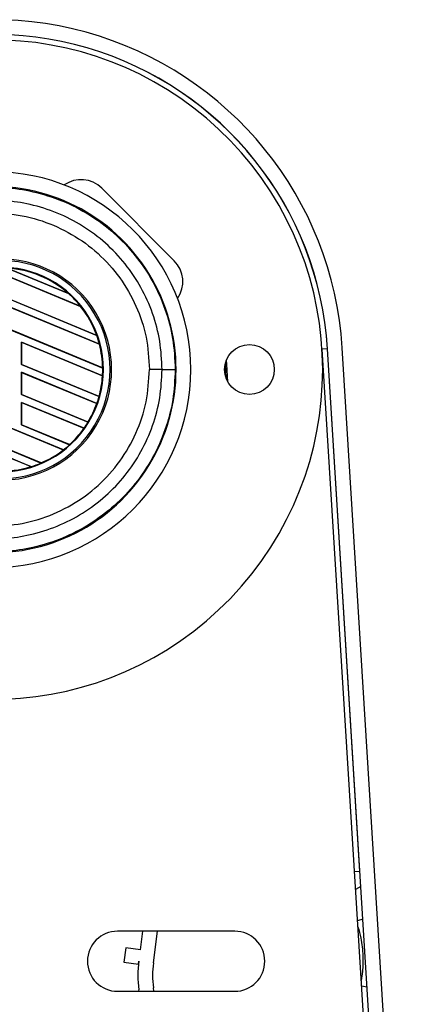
# Model space of a CAD drawing. Header units: millimetres. Extents: x 0 to 420, y 0 to 297.
# Tile 48 of 81: x 218 to 224, y 250 to 266. Entities that reach past the tile are written whole.
import ezdxf

# ---------------------------------------------------------------- set-up
doc = ezdxf.new("R2010")
doc.units = ezdxf.units.MM

msp = doc.modelspace()

# ---------------------------------------------------------------- linework, layer by layer
at = {"color": 7, "linetype": 'Continuous', "lineweight": 25}
for p, q in [((220.2002, 261.7685), (219.0401, 262.9286)), ((218.7033, 261.0393), (217.2354, 261.6473)), ((217.2365, 261.6463), (218.702, 261.0392)), ((217.5248, 261.6514), (218.5105, 261.2432)), ((218.5064, 261.2454), (217.5293, 261.6501)), ((218.9598, 260.5756), (217.0551, 261.3646)), ((217.0551, 261.364), (218.9613, 260.5744)), ((219.0048, 260.4324), (217.0551, 261.24)), ((217.0551, 261.2394), (219.0038, 260.4323)), ((218.5104, 261.2432), (218.5064, 261.2454)), ((218.5105, 261.2432), (218.5104, 261.2432)), ((218.702, 261.0392), (218.7033, 261.0393)), ((218.7033, 261.0393), (218.7033, 261.0393)), ((219.0545, 260.0544), (217.0551, 260.8826)), ((217.0551, 260.882), (219.0556, 260.0534)), ((219.0528, 259.9305), (217.7572, 260.4671)), ((217.7572, 260.4671), (217.7572, 260.1092)), ((217.7583, 260.4661), (217.7572, 260.4671)), ((217.7583, 260.4661), (219.0518, 259.9304)), ((217.7583, 260.1093), (217.7583, 260.4661)), ((218.9613, 260.5745), (218.9598, 260.5756)), ((218.9613, 260.5744), (218.9613, 260.5745)), ((219.0038, 260.4323), (219.0048, 260.4324)), ((219.0048, 260.4324), (219.0048, 260.4324)), ((222.649, 260.3602), (222.5632, 260.3549)), ((223.7329, 241.5016), (222.5632, 260.3549)), ((223.1677, 251.9988), (222.649, 260.3602)), ((223.8207, 241.5071), (222.651, 260.3603)), ((224.0546, 241.5216), (222.885, 260.3749)), ((217.7572, 260.1092), (217.7583, 260.1093)), ((217.7572, 260.1092), (218.9971, 259.5956)), ((218.9963, 259.5965), (217.7583, 260.1093)), ((219.0556, 260.0534), (219.0545, 260.0544)), ((219.0556, 260.0534), (219.0556, 260.0534)), ((220.0058, 260.0284), (219.802, 260.0284)), ((221.0113, 260.1092), (221.0234, 259.9027)), ((218.9626, 259.4858), (217.7572, 259.9851)), ((217.7572, 259.9851), (217.7572, 259.6272)), ((217.7583, 259.9841), (217.7572, 259.9851)), ((217.7583, 259.6273), (217.7583, 259.9841)), ((217.7583, 259.9841), (218.9615, 259.4858)), ((219.0518, 259.9304), (219.0528, 259.9305)), ((219.0528, 259.9305), (219.0528, 259.9305)), ((217.7572, 259.6272), (217.7583, 259.6273)), ((217.7572, 259.6272), (218.8209, 259.1866)), ((218.8202, 259.1874), (217.7583, 259.6273)), ((218.9971, 259.5956), (218.9963, 259.5965)), ((218.9971, 259.5956), (218.9971, 259.5956)), ((218.757, 259.089), (217.7572, 259.5031)), ((217.7572, 259.5031), (217.7572, 259.1452)), ((217.7583, 259.5021), (217.7572, 259.5031)), ((217.7583, 259.1453), (217.7583, 259.5021)), ((217.7583, 259.5021), (218.7557, 259.089)), ((218.9615, 259.4858), (218.9626, 259.4858)), ((218.9626, 259.4858), (218.9626, 259.4858)), ((218.4266, 258.7438), (217.0551, 259.3119)), ((217.0551, 259.3114), (218.4251, 258.7439)), ((217.7572, 259.1452), (217.7583, 259.1453)), ((217.7572, 259.1452), (218.5254, 258.827)), ((218.5248, 258.8278), (217.7583, 259.1453)), ((218.7557, 259.089), (218.7569, 259.089)), ((218.7569, 259.089), (218.757, 259.089)), ((218.8209, 259.1866), (218.8202, 259.1874)), ((218.8209, 259.1866), (218.8209, 259.1866)), ((218.0691, 258.5345), (217.0551, 258.9545)), ((217.0551, 258.954), (218.0698, 258.5337)), ((217.9112, 258.4754), (217.0551, 258.8299)), ((217.0551, 258.8294), (217.9089, 258.4757)), ((218.4251, 258.7439), (218.4266, 258.7438)), ((218.4266, 258.7438), (218.4266, 258.7438)), ((218.5254, 258.827), (218.5248, 258.8278)), ((218.5254, 258.827), (218.5254, 258.827)), ((217.9089, 258.4757), (217.9111, 258.4754)), ((217.9111, 258.4754), (217.9112, 258.4754)), ((218.0698, 258.5337), (218.0691, 258.5345)), ((218.0698, 258.5337), (218.0698, 258.5337)), ((223.1677, 251.9988), (223.082, 251.9935)), ((223.1845, 251.7606), (223.0995, 251.7103)), ((223.2168, 251.2409), (223.1304, 251.2124)), ((221.1671, 251.0459), (219.2921, 251.0459)), ((219.6576, 250.75), (219.6966, 251.0459)), ((219.866, 250.5375), (219.933, 251.0459)), ((219.4252, 250.7806), (219.3946, 250.5483)), ((219.6576, 250.75), (219.4252, 250.7806)), ((219.3946, 250.5483), (219.627, 250.5177)), ((219.627, 250.5177), (219.6336, 250.5681)), ((219.2921, 250.085), (221.1671, 250.085)), ((219.6368, 250.085), (219.6336, 250.1089)), ((219.8732, 250.085), (219.866, 250.1395)), ((223.2845, 250.1486), (223.1953, 250.1661))]:
    msp.add_line(p, q, dxfattribs=at)
at = {"color": 7, "linetype": 'Continuous', "lineweight": 25, "flags": 128}
msp.add_lwpolyline([(221.0558, 259.8303), (221.0424, 260.1102), (221.0351, 260.1849)], dxfattribs=at)
at = {"color": 7, "linetype": 'Continuous', "lineweight": 25}
msp.add_circle((221.4015, 260.0284), 0.3984, dxfattribs=at)
for centre, radius, start, end in [((217.2999, 260.0284), 5.5958, 3.55, 145.56727), ((217.2999, 260.0284), 5.3614, 3.55, 143.83188), ((217.2999, 260.0284), 5.3594, 3.55, 143.81603), ((217.2999, 260.0284), 5.2734, 228.18969, 131.81031), ((217.2999, 260.0284), 3.1641, 270, 90), ((218.7086, 262.5972), 0.4688, 45, 125.15632), ((217.2999, 260.0284), 2.9292, 265.18028, 94.81972), ((217.4299, 260.0284), 1.7677, 267.5, 92.5), ((217.4299, 260.0284), 1.7428, 267.5, 92.5), ((219.8687, 261.4371), 0.4688, 324.84368, 45), ((217.4299, 260.0284), 1.6361, 267.5, 92.5), ((217.4299, 260.0284), 1.6259, 48.34691, 86.65309), ((217.4299, 260.0284), 1.6258, 48.35056, 86.64944), ((217.4299, 260.0284), 1.6248, 48.50755, 86.49245), ((217.4299, 260.0284), 1.6259, 38.44471, 48.34691), ((217.4299, 260.0284), 1.6248, 19.68237, 38.47326), ((217.4299, 260.0284), 1.6259, 19.62504, 38.44471), ((217.4299, 260.0284), 1.6258, 19.6263, 38.44589), ((217.4299, 260.0284), 1.6259, 14.38831, 19.62504), ((217.4299, 260.0284), 1.6248, 0.91722, 14.39314), ((217.4299, 260.0284), 1.6259, 0.8818, 14.38831), ((217.4299, 260.0284), 1.6258, 0.88252, 14.38869), ((217.4299, 260.0284), 1.6259, 356.54814, 0.8818), ((220.049, 430.839), 170.8107, 269.985518, 270.05581), ((217.4299, 260.0284), 1.6248, 344.58576, 356.54166), ((217.4299, 260.0284), 1.6259, 344.56307, 356.54814), ((217.4299, 260.0284), 1.6258, 344.56347, 356.54818), ((217.4299, 260.0284), 1.6259, 340.50758, 344.56307), ((217.4299, 260.0284), 1.6248, 328.83169, 340.49144), ((217.4299, 260.0284), 1.6259, 328.81902, 340.50758), ((217.4299, 260.0284), 1.6258, 328.81915, 340.50735), ((217.4299, 260.0284), 1.6248, 312.36308, 324.68039), ((217.4299, 260.0284), 1.6259, 312.36028, 324.70717), ((217.4299, 260.0284), 1.6258, 312.36013, 324.70666), ((217.4299, 260.0284), 1.6259, 324.70717, 328.81902), ((217.4299, 260.0284), 1.6248, 293.16504, 307.76752), ((217.4299, 260.0284), 1.6259, 293.17547, 307.80908), ((217.4299, 260.0284), 1.6258, 293.17491, 307.80821), ((217.4299, 260.0284), 1.6259, 307.80908, 312.36028), ((217.4299, 260.0284), 1.6259, 267.5, 287.21651), ((217.4299, 260.0284), 1.6258, 267.5, 287.2149), ((217.4299, 260.0284), 1.6248, 267.5, 287.14432), ((217.4299, 260.0284), 1.6259, 287.21651, 293.17547), ((219.2921, 250.5655), 0.4805, 90, 270), ((221.1671, 250.5655), 0.4805, 270, 90), ((221.3764, 250.3385), 1.7578, 172.49446, 187.50554), ((221.3764, 250.3385), 1.5234, 172.49446, 187.50554)]:
    msp.add_arc(centre, radius, start, end, dxfattribs=at)
for points, knots in [([(217.0549, 262.9335), (217.2017, 262.9395), (217.4986, 262.9515), (217.9539, 262.8815), (218.4115, 262.7389), (218.8488, 262.5147), (219.246, 262.2179), (219.5844, 261.8619), (219.8612, 261.4503), (220.0616, 261.0023), (220.191, 260.5225), (220.2072, 260.1947), (220.2154, 260.0284)], [0, 0, 0, 0, 0.0912304, 0.1846225, 0.285093, 0.3884772, 0.4889466, 0.5923296, 0.6927987, 0.7961814, 0.8966347, 1, 1, 1, 1]), ([(220.0058, 260.0284), (219.9983, 260.1805), (219.9831, 260.4847), (219.8647, 260.9283), (219.6778, 261.3459), (219.4231, 261.7268), (219.1074, 262.0586), (218.7413, 262.3339), (218.3334, 262.5427), (217.9106, 262.6758), (217.4859, 262.7409), (217.2104, 262.7301), (217.0726, 262.7247)], [0, 0, 0, 0, 0.1019155, 0.2038336, 0.305753, 0.4076712, 0.509602, 0.6115312, 0.7134615, 0.8153929, 0.9076964, 1, 1, 1, 1]), ([(217.0553, 262.5192), (217.2293, 262.5255), (217.5778, 262.5379), (218.0911, 262.4215), (218.5683, 262.2053), (218.9926, 261.8971), (219.3421, 261.5053), (219.6028, 261.0508), (219.7713, 260.5511), (219.7918, 260.2025), (219.802, 260.0284)], [0, 0, 0, 0, 0.1248804, 0.2501396, 0.3746494, 0.4998125, 0.6247642, 0.7495577, 0.8749238, 1, 1, 1, 1]), ([(220.2154, 260.0284), (220.2076, 259.8669), (220.1918, 259.539), (220.0647, 259.0632), (219.8636, 258.6106), (219.5903, 258.2022), (219.2496, 257.842), (218.8567, 257.547), (218.4159, 257.3197), (217.9619, 257.1769), (217.5021, 257.1055), (217.2052, 257.1173), (217.0549, 257.1232)], [0, 0, 0, 0, 0.100465, 0.2038434, 0.3043094, 0.4076889, 0.5081552, 0.611535, 0.7120023, 0.8153833, 0.9066108, 1, 1, 1, 1]), ([(217.0553, 257.5375), (217.2293, 257.5313), (217.5778, 257.5188), (218.0911, 257.6352), (218.5683, 257.8514), (218.9926, 258.1596), (219.3421, 258.5514), (219.6028, 259.006), (219.7713, 259.5056), (219.7918, 259.8542), (219.802, 260.0284)], [0, 0, 0, 0, 0.1248804, 0.2501396, 0.3746494, 0.4998125, 0.6247642, 0.7495577, 0.8749238, 1, 1, 1, 1]), ([(217.0726, 257.332), (217.2104, 257.3266), (217.4859, 257.3158), (217.9106, 257.3809), (218.3334, 257.514), (218.7413, 257.7228), (219.1074, 257.9981), (219.4231, 258.3299), (219.6778, 258.7109), (219.8647, 259.1284), (219.9831, 259.572), (219.9983, 259.8763), (220.0058, 260.0284)], [0, 0, 0, 0, 0.0923036, 0.1846071, 0.2865385, 0.3884688, 0.490398, 0.5923288, 0.694247, 0.7961664, 0.8980845, 1, 1, 1, 1]), ([(223.1364, 251.1155), (223.1533, 251.0557), (223.196, 250.9044), (223.2185, 250.6626), (223.2178, 250.4351), (223.1972, 250.3048), (223.1897, 250.2575)], [0, 0, 0, 0, 0.2146248, 0.5437693, 0.8347877, 1, 1, 1, 1])]:
    msp.add_open_spline(points, degree=3, knots=knots, dxfattribs=at)

doc.saveas('drawing.dxf')
